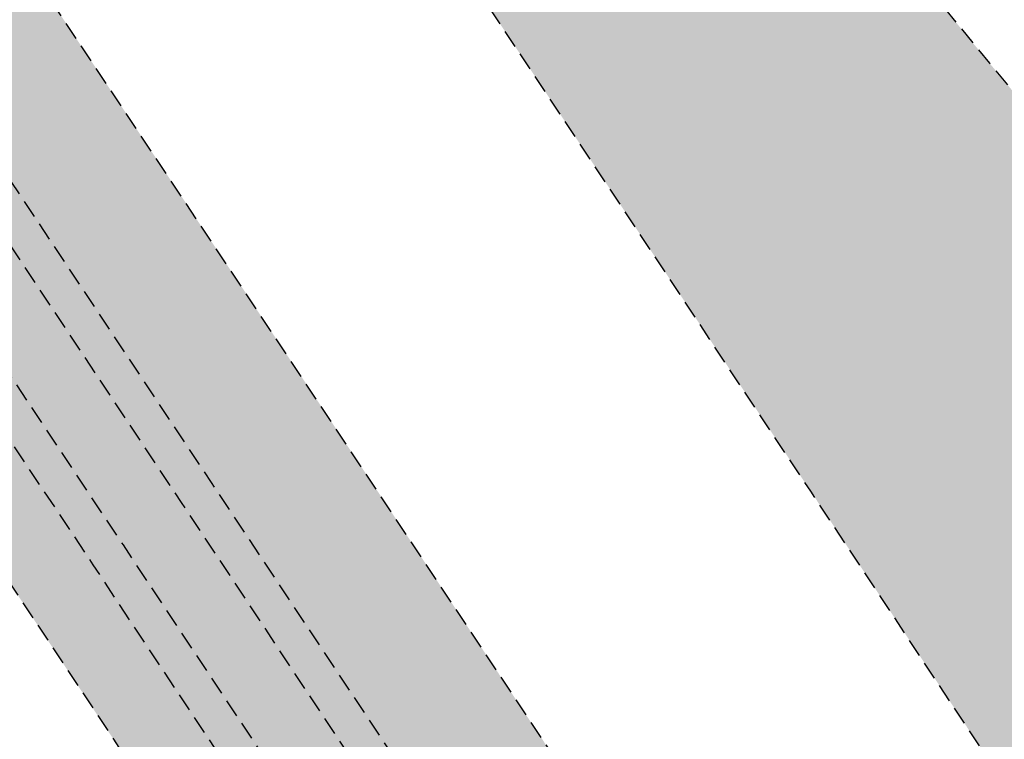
# Model space of a CAD drawing. Header units: metres. Extents: x 101723 to 104407, y 400975 to 405689.
# Tile 43 of 48: x 102649 to 102663, y 404503 to 404513. Entities that reach past the tile are written whole.
import ezdxf

# ---------------------------------------------------------------- set-up
doc = ezdxf.new("R2010")
doc.units = ezdxf.units.M
doc.linetypes.add('HIDDEN', pattern=[0.375, 0.25, -0.125])
doc.layers.add('_hulplijn voor arcering', color=1, linetype='HIDDEN', plot=False)
for name, color, linetype, lineweight in [('N-WE-GW-TALUD-V', 76, 'Continuous', 18), ('N-WE-GW-WATERGANG_TALUD-V', 126, 'Continuous', 18), ('N-WE-VH-GESLOTENVERHARDING_ASFALT-V', 253, 'Continuous', 18)]:
    doc.layers.add(name, color=color, linetype=linetype, lineweight=lineweight)
doc.layers.add('N-WE-GW-WATERGANG_WATERLIJN-V', color=7, linetype='Continuous', lineweight=18, true_color=0x006892)
doc.layers.add('N-WE-VH-GESLOTENVERHARDING_FIETSPAD_ASFALT-V', color=7, linetype='Continuous', lineweight=18, true_color=0x7db5ae)

msp = doc.modelspace()

# ---------------------------------------------------------------- hatches: boundary and pattern name
at = {"layer": 'N-WE-GW-TALUD-V'}
h = msp.add_hatch(color=256, dxfattribs=at)
h.dxf.hatch_style = 1
h.paths.add_polyline_path([(102736.4074447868, 404412.9794754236), (102733.4647614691, 404417.0218280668), (102730.5220781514, 404421.06418071), (102727.5793948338, 404425.1065333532), (102724.6367115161, 404429.1488859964), (102721.6940281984, 404433.1912386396), (102718.7513448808, 404437.2335912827), (102715.8086615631, 404441.275943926), (102712.8659782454, 404445.3182965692), (102711.8898731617, 404446.6591683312), (102709.9232949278, 404449.3606492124), (102706.9806116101, 404453.4030018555), (102704.0379282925, 404457.4453544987), (102701.0952449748, 404461.487707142), (102699.6175509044, 404463.5176097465), (102698.1525616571, 404465.5300597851), (102695.2098783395, 404469.5724124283), (102692.2671950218, 404473.6147650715), (102689.3245117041, 404477.6571177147), (102686.3818283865, 404481.6994703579), (102683.4391450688, 404485.7418230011), (102680.4964617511, 404489.7841756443), (102677.5537784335, 404493.8265282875), (102675.5129940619, 404496.6299458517, 0.02459467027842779), (102666.6340612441, 404507.6451284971, -0.02459467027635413), (102657.0023627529, 404519.5941904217), (102639.3054151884, 404543.9044185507, 0.01453403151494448), (102634.1884423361, 404550.520569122, -0.01317787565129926), (102625.9887811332, 404561.0633762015, 0.0001634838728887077), (102622.891660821, 404565.2668621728), (102622.1811061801, 404564.4586931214), (102623.0086763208, 404561.4437548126), (102624.06997193, 404559.9083002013), (102626.9012396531, 404555.7978152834), (102628.5705781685, 404553.3675143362), (102629.7258501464, 404551.6826804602), (102632.5437968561, 404547.5629049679), (102635.3550732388, 404543.4384980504), (102638.1596727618, 404539.3094689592), (102640.957588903, 404535.1758269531), (102643.7488151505, 404531.0375812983), (102646.5333450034, 404526.8947412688), (102648.5322019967, 404523.9118277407), (102649.3132805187, 404522.7446282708), (102652.0936195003, 404518.5840949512), (102654.8699161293, 404514.4206189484), (102657.6421704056, 404510.2542002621), (102660.4103823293, 404506.0848388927), (102663.1745519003, 404501.9125348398), (102665.9346791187, 404497.7372881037), (102668.6907639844, 404493.5590986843), (102671.4428064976, 404489.3779665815), (102674.190806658, 404485.1938917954), (102676.9347644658, 404481.006874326), (102679.674679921, 404476.8169141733), (102682.4105530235, 404472.6240113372), (102685.1423837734, 404468.4281658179), (102687.8701721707, 404464.2293776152), (102690.5939182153, 404460.0276467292), (102691.9484042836, 404457.9347544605), (102693.3141315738, 404455.8233441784), (102696.0338439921, 404451.6186769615), (102698.7535564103, 404447.4140097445), (102701.4732688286, 404443.2093425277), (102703.2908369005, 404440.3993877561), (102704.1933237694, 404439.0049246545), (102706.9182143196, 404434.8040269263), (102709.6493304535, 404430.6076611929), (102712.3866717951, 404426.4158271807), (102715.1302379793, 404422.2285246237), (102717.8800286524, 404418.0457532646), (102720.6360434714, 404413.8675128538), (102723.3982821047, 404409.6938031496), (102726.1667442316, 404405.5246239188), (102728.9414295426, 404401.3599749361), (102731.7223377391, 404397.199855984), (102734.5094685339, 404393.0442668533), (102737.3028216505, 404388.8932073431), (102740.1023968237, 404384.74667726), (102742.9081937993, 404380.6046764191), (102745.7202123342, 404376.4672046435), (102748.5384521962, 404372.3342617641), (102751.3629131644, 404368.20584762), (102754.1935950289, 404364.0819620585), (102754.7412015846, 404363.2857467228), (102754.7429025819, 404363.2832742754), (102756.7896810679, 404359.7872994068), (102759.3340982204, 404355.4550237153), (102761.8847357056, 404351.1272761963), (102764.4415933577, 404346.8040567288), (102767.0046710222, 404342.4853652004), (102769.5739685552, 404338.1712015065), (102772.1494858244, 404333.8615655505), (102774.731222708, 404329.556457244), (102775.3749400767, 404328.4867489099), (102777.9357106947, 404324.2128965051), (102790.7175833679, 404331.8780769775), (102766.4045718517, 404371.7725384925), (102762.8915946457, 404376.5983016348), (102759.9489113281, 404380.640654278), (102757.0062280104, 404384.6830069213), (102754.0635446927, 404388.7253595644), (102751.1208613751, 404392.7677122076), (102748.1781780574, 404396.8100648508), (102745.2354947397, 404400.852417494), (102742.2928114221, 404404.8947701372), (102739.3501281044, 404408.9371227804)])
at = {"layer": 'N-WE-GW-WATERGANG_TALUD-V'}
h = msp.add_hatch(color=256, dxfattribs=at)
h.dxf.hatch_style = 1
h.paths.add_polyline_path([(102768.1071331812, 404330.9188822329), (102765.531615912, 404335.2285181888), (102762.962318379, 404339.5426818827), (102760.3992407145, 404343.8613734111), (102757.8423830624, 404348.1845928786), (102755.2917455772, 404352.5123403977), (102752.7473284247, 404356.8446160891), (102750.7005530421, 404360.340585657), (102750.1512423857, 404361.1392787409), (102747.3205605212, 404365.2631643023), (102744.496099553, 404369.3915784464), (102741.677859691, 404373.5245213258), (102738.8658411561, 404377.6619931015), (102736.0600441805, 404381.8039939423), (102733.2604690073, 404385.9505240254), (102730.4671158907, 404390.1015835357), (102727.679985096, 404394.2571726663), (102724.8990768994, 404398.4172916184), (102722.1243915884, 404402.5819406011), (102719.3559294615, 404406.7511198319), (102716.5936908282, 404410.9248295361), (102713.8376760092, 404415.1030699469), (102711.0878853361, 404419.2858413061), (102708.3443191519, 404423.473143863), (102705.6069778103, 404427.6649778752), (102702.8758616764, 404431.8613436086), (102700.1509711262, 404436.0622413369), (102699.2484842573, 404437.4567044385), (102697.4309161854, 404440.26665921), (102694.7112037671, 404444.4713264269), (102691.9914913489, 404448.6759936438), (102689.2717789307, 404452.8806608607), (102687.9060516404, 404454.9920711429), (102686.5515655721, 404457.0849634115), (102683.8278195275, 404461.2866942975), (102681.1000311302, 404465.4854825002), (102678.3682003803, 404469.6813280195), (102675.6323272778, 404473.8742308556), (102672.8924118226, 404478.0641910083), (102670.1484540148, 404482.2512084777), (102667.4004538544, 404486.4352832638), (102664.6484113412, 404490.6164153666), (102661.8923264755, 404494.794604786), (102659.1321992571, 404498.9698515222), (102656.3680296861, 404503.142155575), (102653.5998177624, 404507.3115169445), (102650.8275634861, 404511.4779356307), (102648.0512668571, 404515.6414116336), (102645.2709278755, 404519.8019449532), (102644.4898493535, 404520.969144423), (102642.4923157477, 404523.9502408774), (102639.7096269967, 404528.0905558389), (102636.9202434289, 404532.2262775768), (102634.1241715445, 404536.3573968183), (102633.1424972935, 404537.8027204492, 0.8401913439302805), (102629.1269259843, 404534.9103104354), (102630.1290253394, 404533.4348453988), (102632.9232714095, 404529.3062236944), (102635.7108307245, 404525.1730006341), (102638.4916967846, 404521.03518549), (102640.4879202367, 404518.0558879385), (102641.2689987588, 404516.8886884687), (102644.0493377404, 404512.7281551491), (102646.8256343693, 404508.5646791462), (102649.5978886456, 404504.39826046), (102652.3661005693, 404500.2288990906), (102655.1302701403, 404496.0565950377), (102657.8903973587, 404491.8813483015), (102660.6464822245, 404487.7031588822), (102663.3985247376, 404483.5220267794), (102666.146524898, 404479.3379519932), (102668.8904827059, 404475.1509345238), (102671.630398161, 404470.9609743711), (102674.3662712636, 404466.768071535), (102677.0981020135, 404462.5722260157), (102679.8258904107, 404458.373437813), (102682.5496364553, 404454.171706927), (102683.9041225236, 404452.0788146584), (102685.2698498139, 404449.9674043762), (102687.9895622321, 404445.7627371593), (102690.7092746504, 404441.5580699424), (102693.4289870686, 404437.3534027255), (102695.2465551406, 404434.543447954), (102696.1490420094, 404433.1489848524), (102698.8739325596, 404428.9480871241), (102701.6050486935, 404424.7517213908), (102704.3423900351, 404420.5598873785), (102707.0859562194, 404416.3725848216), (102709.8357468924, 404412.1898134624), (102712.5917617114, 404408.0115730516), (102715.3540003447, 404403.8378633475), (102718.1224624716, 404399.6686841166), (102720.8971477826, 404395.5040351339), (102723.6780559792, 404391.3439161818), (102726.4651867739, 404387.1883270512), (102729.2585398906, 404383.0372675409), (102732.0581150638, 404378.8907374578), (102734.8639120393, 404374.748736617), (102737.6759305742, 404370.6112648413), (102740.4941704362, 404366.4783219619), (102743.3186314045, 404362.3499078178), (102746.1493132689, 404358.2260222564), (102746.6969198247, 404357.4298069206), (102746.6986208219, 404357.4273344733), (102748.7453993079, 404353.9313596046), (102751.2898164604, 404349.5990839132), (102753.8404539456, 404345.2713363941), (102756.3973115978, 404340.9481169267), (102758.9603892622, 404336.6294253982), (102761.5296867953, 404332.3152617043), (102764.1052040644, 404328.0056257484), (102766.686940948, 404323.7005174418), (102769.2748973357, 404319.3999367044), (102770.5876022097, 404317.2241947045), (102772.0165383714, 404315.2112327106), (102772.3474646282, 404314.7460998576, 0.8592726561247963), (102776.4142292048, 404317.5682269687), (102776.0184674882, 404318.1244891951), (102774.5895313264, 404320.137451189), (102773.2768264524, 404322.3131931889), (102770.6888700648, 404326.6137739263)])
h.paths.add_polyline_path([(102769.2175728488, 404325.4881906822), (102771.8051842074, 404321.1881833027), (102773.1081211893, 404319.0286310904), (102774.5261250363, 404317.0310695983), (102774.7871245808, 404316.6642221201, -0.966872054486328), (102773.1574771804, 404315.5049063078), (102772.9025279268, 404315.8632498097), (102771.4626594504, 404317.8916123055), (102770.1401866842, 404320.0835440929), (102767.5518852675, 404324.3846981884), (102764.969755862, 404328.6904610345), (102762.3938471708, 404333.0007519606), (102759.8241593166, 404337.3155710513), (102757.2606924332, 404341.6349183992), (102754.7034466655, 404345.9587941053), (102752.1524221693, 404350.2871982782), (102749.607637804, 404354.620099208), (102747.5698881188, 404358.1006525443), (102747.0306357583, 404358.8847213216), (102744.1997363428, 404363.0089238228), (102741.3748412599, 404367.1379724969), (102738.5561682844, 404371.2715505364), (102735.7437176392, 404375.4096580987), (102732.9374895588, 404379.5522953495), (102730.1374842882, 404383.6994624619), (102727.3437020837, 404387.8511596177), (102724.5561432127, 404392.0073870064), (102721.7748079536, 404396.1681448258), (102718.9996965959, 404400.3334332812), (102716.2308094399, 404404.5032525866), (102713.4681467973, 404408.6776029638), (102710.7117089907, 404412.8564846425), (102707.9614963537, 404417.0398978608), (102705.2175092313, 404421.2278428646), (102702.4797479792, 404425.4203199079), (102699.7482129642, 404429.6173292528), (102697.0229743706, 404433.8187635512), (102696.12027944, 404435.2135481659), (102694.3027113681, 404438.0235029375), (102691.5829989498, 404442.2281701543), (102688.8632865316, 404446.4328373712), (102686.1435741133, 404450.6375045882), (102684.7779142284, 404452.7488106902), (102683.4236311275, 404454.841389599), (102680.7001564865, 404459.0427022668), (102677.9726399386, 404463.2410724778), (102675.2410814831, 404467.4365002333), (102672.5054811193, 404471.6289855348), (102669.7658388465, 404475.8185283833), (102667.0221546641, 404480.0051287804), (102664.2744285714, 404484.1887867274), (102661.5226605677, 404488.3695022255), (102658.7668506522, 404492.5472752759), (102656.0069988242, 404496.7221058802), (102653.2431050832, 404500.8939940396), (102650.4751694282, 404505.0629397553), (102647.7031918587, 404509.2289430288), (102644.9271723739, 404513.3920038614), (102642.1470110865, 404517.5522714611), (102641.3660963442, 404518.7192263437), (102639.3696441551, 404521.69881471), (102636.5886111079, 404525.8368097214), (102633.8009172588, 404529.9701656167), (102631.0065372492, 404534.0989205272), (102630.0318973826, 404535.5339330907, -0.9867374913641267), (102631.6646871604, 404536.6884653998), (102632.6413331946, 404535.2505127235), (102635.4369944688, 404531.1199051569), (102638.2259670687, 404526.9846948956), (102641.0082126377, 404522.8449386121), (102643.0054841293, 404519.8641589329), (102643.7867403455, 404518.6966937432), (102646.5673564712, 404514.5357452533), (102649.343929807, 404510.3718538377), (102652.1164603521, 404506.2050194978), (102654.8849481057, 404502.0352422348), (102657.6493930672, 404497.8625220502), (102660.4097952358, 404493.6868589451), (102663.166154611, 404489.5082529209), (102665.9184711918, 404485.326703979), (102668.6667449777, 404481.1422121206), (102671.4109759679, 404476.954777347), (102674.1511641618, 404472.7643996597), (102676.8873095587, 404468.5710790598), (102679.6194121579, 404464.3748155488), (102682.3474719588, 404460.1756091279), (102685.0714209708, 404455.973564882), (102686.4259744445, 404453.8805684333), (102687.7917017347, 404451.7691581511), (102690.511414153, 404447.5644909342), (102693.2311265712, 404443.3598237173), (102695.9508389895, 404439.1551565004), (102697.7683378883, 404436.3453086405), (102698.6706858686, 404434.9510601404), (102701.3952283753, 404430.7506989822), (102704.1259256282, 404426.5549768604), (102706.8628470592, 404422.3637858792), (102709.6059923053, 404418.1771257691), (102712.3553610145, 404413.9949962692), (102715.1109528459, 404409.8173971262), (102717.8727674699, 404405.6443280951), (102720.6408045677, 404401.475788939), (102723.4150638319, 404397.3117794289), (102726.1955449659, 404393.152299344), (102728.9822476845, 404388.9973484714), (102731.7751717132, 404384.8469266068), (102734.574316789, 404380.7010335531), (102737.3796826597, 404376.559669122), (102740.1912690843, 404372.4228331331), (102743.0090758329, 404368.2905254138), (102745.8331026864, 404364.1627457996), (102748.6633072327, 404360.0395552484), (102749.2108716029, 404359.2434012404), (102749.2229140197, 404359.2258972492), (102751.2787370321, 404355.714473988), (102753.8227869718, 404351.3828235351), (102756.373037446, 404347.0557326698), (102758.9295069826, 404342.7331694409), (102761.4921954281, 404338.4151337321), (102764.06110264, 404334.1016254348), (102766.636228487, 404329.7926444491)], flags=16)
h.paths.add_polyline_path([(102768.7889643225, 404325.2307127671), (102771.3769207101, 404320.9301320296), (102772.6896255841, 404318.7543900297), (102774.1185617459, 404316.7414280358), (102774.3797152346, 404316.3743641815, -0.933709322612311), (102773.5648865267, 404315.7947642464), (102773.3100912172, 404316.1528913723), (102771.8811550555, 404318.1658533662), (102770.5684501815, 404320.3415953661), (102767.9804937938, 404324.6421761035), (102765.3987569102, 404328.94728441), (102762.8232396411, 404333.256920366), (102760.253942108, 404337.5710840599), (102757.6908644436, 404341.8897755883), (102755.1340067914, 404346.2129950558), (102752.5833693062, 404350.5407425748), (102750.0389521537, 404354.8730182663), (102747.9921767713, 404358.368987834), (102747.4428661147, 404359.167680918), (102744.6121842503, 404363.2915664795), (102741.7877232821, 404367.4199806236), (102738.96948342, 404371.552923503), (102736.1574648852, 404375.6903952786), (102733.3516679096, 404379.8323961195), (102730.5520927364, 404383.9789262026), (102727.7587396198, 404388.1299857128), (102724.971608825, 404392.2855748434), (102722.1907006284, 404396.4456937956), (102719.4160153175, 404400.6103427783), (102716.6475531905, 404404.7795220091), (102713.8853145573, 404408.9532317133), (102711.1292997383, 404413.1314721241), (102708.3795090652, 404417.3142434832), (102705.635942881, 404421.5015460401), (102702.8986015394, 404425.6933800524), (102700.1674854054, 404429.8897457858), (102697.4425948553, 404434.090643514), (102696.5401079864, 404435.4851066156), (102694.7225399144, 404438.2950613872), (102692.0028274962, 404442.499728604), (102689.283115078, 404446.704395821), (102686.5634026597, 404450.9090630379), (102685.1976753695, 404453.02047332), (102683.8431893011, 404455.1133655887), (102681.1194432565, 404459.3150964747), (102678.3916548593, 404463.5138846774), (102675.6598241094, 404467.7097301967), (102672.9239510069, 404471.9026330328), (102670.1840355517, 404476.0925931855), (102667.4400777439, 404480.2796106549), (102664.6920775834, 404484.463685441), (102661.9400350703, 404488.6448175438), (102659.1839502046, 404492.8230069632), (102656.4238229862, 404496.9982536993), (102653.6596534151, 404501.1705577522), (102650.8914414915, 404505.3399191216), (102648.1191872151, 404509.5063378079), (102645.3428905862, 404513.6698138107), (102642.5625516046, 404517.8303471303), (102641.7814730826, 404518.9975466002), (102639.7848261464, 404521.9774256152), (102637.0033709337, 404526.1160487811), (102634.2152219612, 404530.2500794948), (102631.4203857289, 404534.3795084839), (102630.4446122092, 404535.8161901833, -0.9812946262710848), (102631.2563677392, 404536.3997367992), (102632.2274859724, 404534.9699229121), (102635.0226910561, 404530.83998937), (102637.8112085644, 404526.705453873), (102640.5930319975, 404522.5663256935), (102642.5899436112, 404519.5860832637), (102643.3710221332, 404518.4188837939), (102646.1513611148, 404514.2583504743), (102648.9276577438, 404510.0948744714), (102651.6999120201, 404505.9284557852), (102654.4681239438, 404501.7590944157), (102657.2322935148, 404497.5867903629), (102659.9924207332, 404493.4115436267), (102662.748505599, 404489.2333542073), (102665.5005481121, 404485.0522221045), (102668.2485482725, 404480.8681473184), (102670.9925060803, 404476.6811298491), (102673.7324215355, 404472.4911696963), (102676.468294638, 404468.2982668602), (102679.2001253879, 404464.1024213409), (102681.9279137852, 404459.9036331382), (102684.6516598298, 404455.7019022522), (102686.0061458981, 404453.6090099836), (102687.3718731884, 404451.4975997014), (102690.0915856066, 404447.2929324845), (102692.8112980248, 404443.0882652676), (102695.5310104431, 404438.8835980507), (102697.348578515, 404436.0736432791), (102698.2510653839, 404434.6791801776), (102700.9759559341, 404430.4782824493), (102703.707072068, 404426.2819167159), (102706.4444134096, 404422.0900827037), (102709.1879795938, 404417.9027801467), (102711.9377702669, 404413.7200087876), (102714.6937850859, 404409.5417683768), (102717.4560237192, 404405.3680586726), (102720.2244858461, 404401.1988794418), (102722.9991711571, 404397.0342304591), (102725.7800793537, 404392.874111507), (102728.5672101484, 404388.7185223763), (102731.360563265, 404384.5674628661), (102734.1601384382, 404380.420932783), (102736.9659354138, 404376.2789319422), (102739.7779539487, 404372.1414601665), (102742.5961938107, 404368.0085172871), (102745.4206547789, 404363.880103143), (102748.2513366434, 404359.7562175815), (102748.7989431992, 404358.9600022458), (102748.8006441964, 404358.9575297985), (102750.8474226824, 404355.4615549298), (102753.3918398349, 404351.1292792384), (102755.9424773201, 404346.8015317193), (102758.4993349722, 404342.4783122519), (102761.0624126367, 404338.1596207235), (102763.6317101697, 404333.8454570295), (102766.2072274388, 404329.5358210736)], flags=0)
at = {"layer": 'N-WE-GW-WATERGANG_WATERLIJN-V'}
h = msp.add_hatch(color=256, dxfattribs=at)
h.dxf.hatch_style = 1
edge = h.paths.add_edge_path()
edge.add_line((102774.7871245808, 404316.6642221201), (102774.5261250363, 404317.0310695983))
edge.add_line((102774.5261250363, 404317.0310695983), (102773.1081211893, 404319.0286310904))
edge.add_line((102773.1081211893, 404319.0286310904), (102771.8051842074, 404321.1881833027))
edge.add_line((102771.8051842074, 404321.1881833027), (102769.2175728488, 404325.4881906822))
edge.add_line((102769.2175728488, 404325.4881906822), (102766.636228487, 404329.7926444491))
edge.add_line((102766.636228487, 404329.7926444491), (102764.06110264, 404334.1016254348))
edge.add_line((102764.06110264, 404334.1016254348), (102761.4921954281, 404338.4151337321))
edge.add_line((102761.4921954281, 404338.4151337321), (102758.9295069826, 404342.7331694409))
edge.add_line((102758.9295069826, 404342.7331694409), (102756.373037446, 404347.0557326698))
edge.add_line((102756.373037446, 404347.0557326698), (102753.8227869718, 404351.3828235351))
edge.add_line((102753.8227869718, 404351.3828235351), (102751.2787370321, 404355.714473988))
edge.add_line((102751.2787370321, 404355.714473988), (102749.2229140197, 404359.2258972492))
edge.add_line((102749.2229140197, 404359.2258972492), (102749.2108716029, 404359.2434012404))
edge.add_line((102749.2108716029, 404359.2434012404), (102748.6633072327, 404360.0395552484))
edge.add_line((102748.6633072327, 404360.0395552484), (102745.8331026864, 404364.1627457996))
edge.add_line((102745.8331026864, 404364.1627457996), (102743.0090758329, 404368.2905254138))
edge.add_line((102743.0090758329, 404368.2905254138), (102740.1912690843, 404372.4228331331))
edge.add_line((102740.1912690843, 404372.4228331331), (102737.3796826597, 404376.559669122))
edge.add_line((102737.3796826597, 404376.559669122), (102734.574316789, 404380.7010335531))
edge.add_line((102734.574316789, 404380.7010335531), (102731.7751717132, 404384.8469266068))
edge.add_line((102731.7751717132, 404384.8469266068), (102728.9822476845, 404388.9973484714))
edge.add_line((102728.9822476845, 404388.9973484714), (102726.1955449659, 404393.152299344))
edge.add_line((102726.1955449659, 404393.152299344), (102723.4150638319, 404397.3117794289))
edge.add_line((102723.4150638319, 404397.3117794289), (102720.6408045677, 404401.475788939))
edge.add_line((102720.6408045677, 404401.475788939), (102717.8727674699, 404405.6443280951))
edge.add_line((102717.8727674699, 404405.6443280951), (102715.1109528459, 404409.8173971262))
edge.add_line((102715.1109528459, 404409.8173971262), (102712.3553610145, 404413.9949962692))
edge.add_line((102712.3553610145, 404413.9949962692), (102709.6059923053, 404418.1771257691))
edge.add_line((102709.6059923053, 404418.1771257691), (102706.8628470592, 404422.3637858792))
edge.add_line((102706.8628470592, 404422.3637858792), (102704.1259256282, 404426.5549768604))
edge.add_line((102704.1259256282, 404426.5549768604), (102701.3952283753, 404430.7506989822))
edge.add_line((102701.3952283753, 404430.7506989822), (102698.6706858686, 404434.9510601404))
edge.add_line((102698.6706858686, 404434.9510601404), (102697.7683378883, 404436.3453086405))
edge.add_line((102697.7683378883, 404436.3453086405), (102695.9508389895, 404439.1551565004))
edge.add_line((102695.9508389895, 404439.1551565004), (102693.2311265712, 404443.3598237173))
edge.add_line((102693.2311265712, 404443.3598237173), (102690.511414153, 404447.5644909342))
edge.add_line((102690.511414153, 404447.5644909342), (102687.7917017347, 404451.7691581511))
edge.add_line((102687.7917017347, 404451.7691581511), (102686.4259744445, 404453.8805684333))
edge.add_line((102686.4259744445, 404453.8805684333), (102685.0714209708, 404455.973564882))
edge.add_line((102685.0714209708, 404455.973564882), (102682.3474719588, 404460.1756091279))
edge.add_line((102682.3474719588, 404460.1756091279), (102679.6194121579, 404464.3748155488))
edge.add_line((102679.6194121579, 404464.3748155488), (102676.8873095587, 404468.5710790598))
edge.add_line((102676.8873095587, 404468.5710790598), (102674.1511641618, 404472.7643996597))
edge.add_line((102674.1511641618, 404472.7643996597), (102671.4109759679, 404476.954777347))
edge.add_line((102671.4109759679, 404476.954777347), (102668.6667449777, 404481.1422121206))
edge.add_line((102668.6667449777, 404481.1422121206), (102665.9184711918, 404485.326703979))
edge.add_line((102665.9184711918, 404485.326703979), (102663.166154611, 404489.5082529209))
edge.add_line((102663.166154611, 404489.5082529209), (102660.4097952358, 404493.6868589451))
edge.add_line((102660.4097952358, 404493.6868589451), (102657.6493930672, 404497.8625220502))
edge.add_line((102657.6493930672, 404497.8625220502), (102654.8849481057, 404502.0352422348))
edge.add_line((102654.8849481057, 404502.0352422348), (102652.1164603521, 404506.2050194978))
edge.add_line((102652.1164603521, 404506.2050194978), (102649.343929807, 404510.3718538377))
edge.add_line((102649.343929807, 404510.3718538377), (102646.5673564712, 404514.5357452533))
edge.add_line((102646.5673564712, 404514.5357452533), (102643.7867403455, 404518.6966937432))
edge.add_line((102643.7867403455, 404518.6966937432), (102643.0054841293, 404519.8641589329))
edge.add_line((102643.0054841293, 404519.8641589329), (102641.0082126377, 404522.8449386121))
edge.add_line((102641.0082126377, 404522.8449386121), (102638.2259670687, 404526.9846948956))
edge.add_line((102638.2259670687, 404526.9846948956), (102635.4369944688, 404531.1199051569))
edge.add_line((102635.4369944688, 404531.1199051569), (102632.6413331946, 404535.2505127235))
edge.add_line((102632.6413331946, 404535.2505127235), (102631.6646871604, 404536.6884653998))
edge.add_arc((102630.8559997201, 404536.1002990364), 0.9999575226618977, 36.02876555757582, 213.8686932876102)
edge.add_line((102630.0257180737, 404535.5430312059), (102631.0065372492, 404534.0989205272))
edge.add_line((102631.0065372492, 404534.0989205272), (102633.8009172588, 404529.9701656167))
edge.add_line((102633.8009172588, 404529.9701656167), (102636.5886111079, 404525.8368097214))
edge.add_line((102636.5886111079, 404525.8368097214), (102639.3696441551, 404521.69881471))
edge.add_line((102639.3696441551, 404521.69881471), (102641.3660963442, 404518.7192263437))
edge.add_line((102641.3660963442, 404518.7192263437), (102642.1470110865, 404517.5522714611))
edge.add_line((102642.1470110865, 404517.5522714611), (102644.9271723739, 404513.3920038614))
edge.add_line((102644.9271723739, 404513.3920038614), (102647.7031918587, 404509.2289430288))
edge.add_line((102647.7031918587, 404509.2289430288), (102650.4751694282, 404505.0629397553))
edge.add_line((102650.4751694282, 404505.0629397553), (102653.2431050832, 404500.8939940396))
edge.add_line((102653.2431050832, 404500.8939940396), (102656.0069988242, 404496.7221058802))
edge.add_line((102656.0069988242, 404496.7221058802), (102658.7668506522, 404492.5472752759))
edge.add_line((102658.7668506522, 404492.5472752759), (102661.5226605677, 404488.3695022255))
edge.add_line((102661.5226605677, 404488.3695022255), (102664.2744285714, 404484.1887867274))
edge.add_line((102664.2744285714, 404484.1887867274), (102667.0221546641, 404480.0051287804))
edge.add_line((102667.0221546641, 404480.0051287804), (102669.7658388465, 404475.8185283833))
edge.add_line((102669.7658388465, 404475.8185283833), (102672.5054811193, 404471.6289855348))
edge.add_line((102672.5054811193, 404471.6289855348), (102675.2410814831, 404467.4365002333))
edge.add_line((102675.2410814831, 404467.4365002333), (102677.9726399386, 404463.2410724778))
edge.add_line((102677.9726399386, 404463.2410724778), (102680.7001564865, 404459.0427022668))
edge.add_line((102680.7001564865, 404459.0427022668), (102683.4236311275, 404454.841389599))
edge.add_line((102683.4236311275, 404454.841389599), (102684.7779142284, 404452.7488106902))
edge.add_line((102684.7779142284, 404452.7488106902), (102686.1435741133, 404450.6375045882))
edge.add_line((102686.1435741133, 404450.6375045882), (102688.8632865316, 404446.4328373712))
edge.add_line((102688.8632865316, 404446.4328373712), (102691.5829989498, 404442.2281701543))
edge.add_line((102691.5829989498, 404442.2281701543), (102694.3027113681, 404438.0235029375))
edge.add_line((102694.3027113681, 404438.0235029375), (102696.12027944, 404435.2135481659))
edge.add_line((102696.12027944, 404435.2135481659), (102697.0229743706, 404433.8187635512))
edge.add_line((102697.0229743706, 404433.8187635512), (102699.7482129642, 404429.6173292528))
edge.add_line((102699.7482129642, 404429.6173292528), (102702.4797479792, 404425.4203199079))
edge.add_line((102702.4797479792, 404425.4203199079), (102705.2175092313, 404421.2278428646))
edge.add_line((102705.2175092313, 404421.2278428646), (102707.9614963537, 404417.0398978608))
edge.add_line((102707.9614963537, 404417.0398978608), (102710.7117089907, 404412.8564846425))
edge.add_line((102710.7117089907, 404412.8564846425), (102713.4681467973, 404408.6776029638))
edge.add_line((102713.4681467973, 404408.6776029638), (102716.2308094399, 404404.5032525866))
edge.add_line((102716.2308094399, 404404.5032525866), (102718.9996965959, 404400.3334332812))
edge.add_line((102718.9996965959, 404400.3334332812), (102721.7748079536, 404396.1681448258))
edge.add_line((102721.7748079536, 404396.1681448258), (102724.5561432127, 404392.0073870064))
edge.add_line((102724.5561432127, 404392.0073870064), (102727.3437020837, 404387.8511596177))
edge.add_line((102727.3437020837, 404387.8511596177), (102730.1374842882, 404383.6994624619))
edge.add_line((102730.1374842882, 404383.6994624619), (102732.9374895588, 404379.5522953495))
edge.add_line((102732.9374895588, 404379.5522953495), (102735.7437176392, 404375.4096580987))
edge.add_line((102735.7437176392, 404375.4096580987), (102738.5561682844, 404371.2715505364))
edge.add_line((102738.5561682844, 404371.2715505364), (102741.3748412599, 404367.1379724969))
edge.add_line((102741.3748412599, 404367.1379724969), (102744.1997363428, 404363.0089238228))
edge.add_line((102744.1997363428, 404363.0089238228), (102747.0306357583, 404358.8847213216))
edge.add_line((102747.0306357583, 404358.8847213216), (102747.5698881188, 404358.1006525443))
edge.add_line((102747.5698881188, 404358.1006525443), (102749.607637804, 404354.620099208))
edge.add_line((102749.607637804, 404354.620099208), (102752.1524221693, 404350.2871982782))
edge.add_line((102752.1524221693, 404350.2871982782), (102754.7034466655, 404345.9587941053))
edge.add_line((102754.7034466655, 404345.9587941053), (102757.2606924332, 404341.6349183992))
edge.add_line((102757.2606924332, 404341.6349183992), (102759.8241593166, 404337.3155710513))
edge.add_line((102759.8241593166, 404337.3155710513), (102762.3938471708, 404333.0007519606))
edge.add_line((102762.3938471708, 404333.0007519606), (102764.969755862, 404328.6904610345))
edge.add_line((102764.969755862, 404328.6904610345), (102767.5518852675, 404324.3846981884))
edge.add_line((102767.5518852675, 404324.3846981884), (102770.1401866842, 404320.0835440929))
edge.add_line((102770.1401866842, 404320.0835440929), (102771.4626594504, 404317.8916123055))
edge.add_line((102771.4626594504, 404317.8916123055), (102772.9025279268, 404315.8632498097))
edge.add_line((102772.9025279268, 404315.8632498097), (102773.1574771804, 404315.5049063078))
edge.add_arc((102773.9527690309, 404316.1120200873), 1.000537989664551, 217.3575670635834, 393.4978101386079)
at = {"layer": 'N-WE-VH-GESLOTENVERHARDING_ASFALT-V'}
h = msp.add_hatch(dxfattribs=at)
h.set_pattern_fill('AVH-ASFALT-SO', color=256, scale=0.5, pattern_type=2)
h.set_pattern_definition([(59.99999999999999, (0, 0), (-0.4330127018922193, 0.2500000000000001), []), (120, (0, 0), (-0.4330127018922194, -0.2499999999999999), [])])
edge = h.paths.add_edge_path()
edge.add_line((102632.958, 404572.654), (102631.32, 404574.929))
edge.add_line((102631.32, 404574.929), (102630.218, 404576.446))
edge.add_line((102630.218, 404576.446), (102627.016, 404580.877))
edge.add_line((102627.016, 404580.877), (102625.058, 404583.614))
edge.add_line((102625.058, 404583.614), (102622.034, 404587.816))
edge.add_line((102622.034, 404587.816), (102621.096, 404589.096))
edge.add_line((102621.096, 404589.096), (102619.0269482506, 404587.5637152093))
edge.add_line((102619.0269482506, 404587.5637152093), (102625.8112593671, 404578.4024772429))
edge.add_arc((96196.45778885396, 399827.0401255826), 7994.499999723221, 36.36398236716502, 36.46480532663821, ccw=False)
edge.add_arc((102830.0634889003, 404711.3223005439), 243.2750001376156, 216.3639823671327, 221.4434750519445)
edge.add_arc((102464.5883845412, 404392.7542863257), 241.5624025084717, 36.07678758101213, 40.70828941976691, ccw=False)
edge.add_line((102659.8260077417, 404535.0028884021), (102675.0076586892, 404514.1478289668))
edge.add_line((102675.0076586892, 404514.1478289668), (102679.4118855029, 404508.0977351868))
edge.add_line((102679.4118855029, 404508.0977351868), (102679.676, 404508.29))
edge.add_line((102679.676, 404508.29), (102675.2867149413, 404514.3509709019))
edge.add_line((102675.2867149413, 404514.3509709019), (102664.44, 404529.247))
edge.add_line((102664.44, 404529.247), (102654.375, 404543.102))
edge.add_line((102654.375, 404543.102), (102653.7, 404544.021))
edge.add_line((102653.7, 404544.021), (102642.886, 404558.999))
edge.add_line((102642.886, 404558.999), (102632.958, 404572.654))
at = {"layer": 'N-WE-VH-GESLOTENVERHARDING_FIETSPAD_ASFALT-V'}
h = msp.add_hatch(color=256, dxfattribs=at)
h.dxf.hatch_style = 1
edge = h.paths.add_edge_path()
edge.add_line((102608.4706698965, 404588.9608233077), (102611.3621689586, 404591.105405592))
edge.add_line((102611.3621689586, 404591.105405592), (102607.0663499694, 404596.8973757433))
edge.add_arc((102609.0743354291, 404598.3866689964), 2.499999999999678, 126.56265885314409, 216.5637837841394, ccw=False)
edge.add_line((102607.5850816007, 404600.3946836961), (102608.8300112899, 404601.3179918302))
edge.add_line((102608.8300112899, 404601.3179918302), (102607.3407180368, 404603.3259772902))
edge.add_line((102607.3407180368, 404603.3259772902), (102606.095709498, 404602.4026106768))
edge.add_arc((102604.6064556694, 404604.4106253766), 2.500000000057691, 216.5637837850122, 306.56265885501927, ccw=False)
edge.add_line((102602.5984702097, 404602.9213321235), (102599.5341910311, 404607.052840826))
edge.add_arc((102798.1841925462, 404754.3886223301), 247.3249999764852, 211.3316008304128, 216.5637837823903, ccw=False)
edge.add_arc((102388.181553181, 404504.793278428), 232.6750000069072, 31.33160083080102, 36.56378378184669)
edge.add_line((102575.0647599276, 404643.4018014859), (102572.0384989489, 404647.4820509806))
edge.add_arc((100811.0754079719, 403341.4016521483), 2192.450003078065, 36.56378378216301, 36.99479835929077)
edge.add_line((102562.1636144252, 404660.6920330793), (102559.2883299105, 404658.5257600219))
edge.add_arc((100811.0754090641, 403341.4016529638), 2188.850001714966, 36.56378378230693, 36.994798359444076, ccw=False)
edge.add_line((102569.1469998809, 404645.3374687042), (102572.1732608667, 404641.2572192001))
edge.add_arc((102388.1815532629, 404504.7932784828), 229.0749999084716, 31.331600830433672, 36.56378378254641, ccw=False)
edge.add_arc((102798.1841926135, 404754.3886223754), 250.9250000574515, 211.33160083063, 216.5637837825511)
edge.add_line((102596.6426919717, 404604.9082585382), (102608.4706698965, 404588.9608233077))
edge = h.paths.add_edge_path()
edge.add_line((102622.4554055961, 404576.1290727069), (102619.5615894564, 404573.9876168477))
edge.add_arc((96196.45778791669, 399827.040127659), 7986.849999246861, 36.36398235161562, 36.46598059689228, ccw=False)
edge.add_arc((102830.0635385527, 404711.322338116), 250.9250623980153, 216.3639825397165, 218.6915414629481)
edge.add_arc((102519.9423074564, 404462.9435401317), 146.4000000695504, 36.053234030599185, 38.69154185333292, ccw=False)
edge.add_line((102638.3023929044, 404549.1053077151), (102658.8214214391, 404520.9183979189))
edge.add_arc((102783.2046122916, 404611.4647636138), 153.8500000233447, 216.0532340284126, 221.6887811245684)
edge.add_line((102668.3142901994, 404509.1415678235), (102671.0026565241, 404511.5358707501))
edge.add_arc((102783.2046122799, 404611.464763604), 150.2500000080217, 216.0532340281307, 221.6887811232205, ccw=False)
edge.add_line((102661.7319153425, 404523.0371299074), (102641.2128868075, 404551.2240397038))
edge.add_arc((102519.9423074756, 404462.9435401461), 150.0000000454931, 36.05323403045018, 38.69154185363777)
edge.add_arc((102830.0635543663, 404711.3223504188), 247.3250824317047, 216.6099963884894, 218.6915413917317, ccw=False)
edge.add_arc((102633.5389421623, 404565.3175635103), 2.500000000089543, 126.56265885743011, 216.6187638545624, ccw=False)
edge.add_line((102632.0496883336, 404567.3255782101), (102633.2997102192, 404568.2526629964))
edge.add_arc((96196.45912566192, 399827.0411107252), 7994.49833913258, 36.37440697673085, 36.392324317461)
edge.add_line((102631.8167400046, 404570.2653379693), (102630.577422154, 404569.3461918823))
edge.add_arc((102629.0881683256, 404571.3542065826), 2.500000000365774, 216.4102120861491, 306.56265884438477, ccw=False)
edge.add_arc((96196.45778585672, 399827.0401235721), 7990.450003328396, 36.41021207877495, 36.4659967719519)

# ---------------------------------------------------------------- linework, layer by layer
at = {"layer": '_hulplijn voor arcering'}
msp.add_lwpolyline([(102622.4554055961, 404576.1290727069), (102619.5615894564, 404573.9876168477, -0.0004450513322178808), (102628.0019478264, 404562.5456581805, 0.01015624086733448), (102634.2108306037, 404554.462197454, -0.01151229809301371), (102638.3023929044, 404549.1053077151), (102658.8214214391, 404520.9183979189, 0.02459467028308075), (102668.3142901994, 404509.1415678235), (102671.0026565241, 404511.5358707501, -0.02459467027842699), (102661.7319153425, 404523.0371299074), (102641.2128868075, 404551.2240397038, 0.01151229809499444), (102637.0207123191, 404556.7126562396, -0.009082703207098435), (102631.5323867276, 404563.826344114, -0.4145003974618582), (102632.0496883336, 404567.3255782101), (102633.2997102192, 404568.2526629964, 7.81791473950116e-05), (102631.8167400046, 404570.2653379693), (102630.577422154, 404569.3461918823, -0.4149930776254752), (102627.0761982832, 404569.8703007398, 0.0002434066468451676)], format="xyb", close=True, dxfattribs=at)
at = {"layer": '_hulplijn voor arcering', "flags": 128}
for points in [[(102622.891660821, 404565.2668621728, -0.0001634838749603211), (102625.9887811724, 404561.0633761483, 0.01317787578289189), (102634.1884424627, 404550.5205689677, -0.01453403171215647), (102639.3054153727, 404543.9044182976), (102657.0023627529, 404519.5941904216, 0.02459467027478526), (102666.6340612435, 404507.6451284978, -0.02459467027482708), (102675.5129940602, 404496.6299458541), (102675.5129940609, 404496.6299458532), (102677.5537784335, 404493.8265282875), (102680.4964617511, 404489.7841756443), (102683.4391450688, 404485.7418230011), (102686.3818283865, 404481.6994703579), (102689.3245117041, 404477.6571177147), (102692.2671950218, 404473.6147650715), (102695.2098783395, 404469.5724124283), (102698.1525616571, 404465.5300597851), (102699.6175509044, 404463.5176097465), (102701.0952449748, 404461.487707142), (102704.0379282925, 404457.4453544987), (102706.9806116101, 404453.4030018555), (102709.9232949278, 404449.3606492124), (102711.8898731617, 404446.6591683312), (102712.8659782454, 404445.3182965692), (102715.8086615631, 404441.275943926), (102718.7513448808, 404437.2335912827), (102721.6940281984, 404433.1912386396), (102724.6367115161, 404429.1488859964), (102727.5793948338, 404425.1065333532), (102730.5220781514, 404421.06418071), (102733.4647614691, 404417.0218280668), (102736.4074447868, 404412.9794754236), (102739.3501281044, 404408.9371227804), (102742.2928114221, 404404.8947701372), (102745.2354947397, 404400.852417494), (102748.1781780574, 404396.8100648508), (102751.1208613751, 404392.7677122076), (102754.0635446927, 404388.7253595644), (102757.0062280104, 404384.6830069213), (102759.9489113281, 404380.640654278), (102762.8915946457, 404376.5983016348), (102766.4045718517, 404371.7725384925), (102790.7175833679, 404331.8780769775)], [(102772.340244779, 404314.7537626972, 0.8611019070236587), (102776.4142292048, 404317.5682269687), (102776.0184674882, 404318.1244891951), (102774.5895313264, 404320.137451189), (102773.2768264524, 404322.3131931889), (102770.6888700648, 404326.6137739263), (102768.1071331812, 404330.9188822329), (102765.531615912, 404335.2285181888), (102762.962318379, 404339.5426818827), (102760.3992407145, 404343.8613734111), (102757.8423830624, 404348.1845928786), (102755.2917455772, 404352.5123403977), (102752.7473284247, 404356.8446160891), (102750.7005499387, 404360.3405909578), (102750.6988489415, 404360.3430634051), (102750.1512423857, 404361.1392787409), (102747.3205605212, 404365.2631643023), (102744.496099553, 404369.3915784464), (102741.677859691, 404373.5245213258), (102738.8658411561, 404377.6619931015), (102736.0600441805, 404381.8039939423), (102733.2604690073, 404385.9505240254), (102730.4671158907, 404390.1015835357), (102727.679985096, 404394.2571726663), (102724.8990768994, 404398.4172916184), (102722.1243915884, 404402.5819406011), (102719.3559294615, 404406.7511198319), (102716.5936908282, 404410.9248295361), (102713.8376760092, 404415.1030699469), (102711.0878853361, 404419.2858413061), (102708.3443191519, 404423.473143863), (102705.6069778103, 404427.6649778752), (102702.8758616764, 404431.8613436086), (102700.1509711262, 404436.0622413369), (102699.2484842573, 404437.4567044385), (102697.4309161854, 404440.26665921), (102694.7112037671, 404444.4713264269), (102691.9914913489, 404448.6759936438), (102689.2717789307, 404452.8806608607), (102687.9060516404, 404454.9920711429), (102686.5515655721, 404457.0849634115), (102683.8278195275, 404461.2866942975), (102681.1000311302, 404465.4854825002), (102678.3682003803, 404469.6813280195), (102675.6323272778, 404473.8742308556), (102672.8924118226, 404478.0641910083), (102670.1484540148, 404482.2512084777), (102667.4004538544, 404486.4352832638), (102664.6484113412, 404490.6164153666), (102661.8923264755, 404494.794604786), (102659.1321992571, 404498.9698515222), (102656.3680296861, 404503.142155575), (102653.5998177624, 404507.3115169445), (102650.8275634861, 404511.4779356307), (102648.0512668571, 404515.6414116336), (102645.2709278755, 404519.8019449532), (102644.4898493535, 404520.969144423), (102642.4923157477, 404523.9502408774), (102639.7096269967, 404528.0905558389), (102636.9202434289, 404532.2262775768), (102634.1241715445, 404536.3573968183), (102633.1424972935, 404537.8027204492, 0.8401913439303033), (102629.1269259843, 404534.9103104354), (102630.1290253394, 404533.4348453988), (102632.9232714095, 404529.3062236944), (102635.7108307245, 404525.1730006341), (102638.4916967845, 404521.03518549), (102640.4879202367, 404518.0558879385), (102641.2689987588, 404516.8886884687), (102644.0493377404, 404512.7281551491), (102646.8256343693, 404508.5646791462), (102649.5978886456, 404504.39826046), (102652.3661005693, 404500.2288990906), (102655.1302701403, 404496.0565950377), (102657.8903973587, 404491.8813483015), (102660.6464822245, 404487.7031588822), (102663.3985247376, 404483.5220267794), (102666.146524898, 404479.3379519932), (102668.8904827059, 404475.1509345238), (102671.630398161, 404470.9609743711), (102674.3662712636, 404466.768071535), (102677.0981020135, 404462.5722260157), (102679.8258904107, 404458.373437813), (102682.5496364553, 404454.171706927), (102683.9041225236, 404452.0788146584), (102685.2698498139, 404449.9674043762), (102687.9895622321, 404445.7627371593), (102690.7092746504, 404441.5580699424), (102693.4289870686, 404437.3534027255), (102695.2465551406, 404434.543447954), (102696.1490420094, 404433.1489848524), (102698.8739325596, 404428.9480871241), (102701.6050486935, 404424.7517213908), (102704.3423900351, 404420.5598873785), (102707.0859562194, 404416.3725848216), (102709.8357468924, 404412.1898134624), (102712.5917617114, 404408.0115730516), (102715.3540003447, 404403.8378633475), (102718.1224624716, 404399.6686841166), (102720.8971477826, 404395.5040351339), (102723.6780559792, 404391.3439161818), (102726.4651867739, 404387.1883270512), (102729.2585398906, 404383.0372675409), (102732.0581150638, 404378.8907374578), (102734.8639120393, 404374.748736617), (102737.6759305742, 404370.6112648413), (102740.4941704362, 404366.4783219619), (102743.3186314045, 404362.3499078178), (102746.1493132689, 404358.2260222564), (102746.6969198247, 404357.4298069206), (102746.6986208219, 404357.4273344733), (102748.7453993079, 404353.9313596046), (102751.2898164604, 404349.5990839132), (102753.8404539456, 404345.2713363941), (102756.3973115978, 404340.9481169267), (102758.9603892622, 404336.6294253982), (102761.5296867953, 404332.3152617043), (102764.1052040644, 404328.0056257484), (102766.686940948, 404323.7005174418), (102769.2748973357, 404319.3999367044), (102770.5876022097, 404317.2241947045), (102772.0165383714, 404315.2112327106), (102772.3474646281, 404314.7460998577)]]:
    msp.add_lwpolyline(points, format="xyb", dxfattribs=at)
msp.add_lwpolyline([(102775.3749400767, 404328.4867489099), (102774.731222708, 404329.556457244), (102772.1494858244, 404333.8615655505), (102769.5739685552, 404338.1712015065), (102767.0046710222, 404342.4853652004), (102764.4415933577, 404346.8040567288), (102761.8847357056, 404351.1272761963), (102759.3340982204, 404355.4550237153), (102756.7896810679, 404359.7872994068), (102754.7429025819, 404363.2832742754), (102754.7412015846, 404363.2857467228), (102754.1935950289, 404364.0819620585), (102751.3629131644, 404368.20584762), (102748.5384521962, 404372.3342617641), (102745.7202123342, 404376.4672046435), (102742.9081937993, 404380.6046764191), (102740.1023968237, 404384.74667726), (102737.3028216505, 404388.8932073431), (102734.5094685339, 404393.0442668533), (102731.7223377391, 404397.199855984), (102728.9414295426, 404401.3599749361), (102726.1667442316, 404405.5246239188), (102723.3982821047, 404409.6938031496), (102720.6360434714, 404413.8675128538), (102717.8800286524, 404418.0457532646), (102715.1302379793, 404422.2285246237), (102712.3866717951, 404426.4158271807), (102709.6493304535, 404430.6076611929), (102706.9182143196, 404434.8040269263), (102704.1933237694, 404439.0049246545), (102703.2908369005, 404440.3993877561), (102701.4732688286, 404443.2093425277), (102698.7535564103, 404447.4140097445), (102696.0338439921, 404451.6186769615), (102693.3141315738, 404455.8233441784), (102691.9484042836, 404457.9347544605), (102690.5939182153, 404460.0276467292), (102687.8701721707, 404464.2293776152), (102685.1423837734, 404468.4281658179), (102682.4105530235, 404472.6240113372), (102679.674679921, 404476.8169141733), (102676.9347644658, 404481.006874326), (102674.190806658, 404485.1938917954), (102671.4428064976, 404489.3779665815), (102668.6907639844, 404493.5590986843), (102665.9346791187, 404497.7372881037), (102663.1745519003, 404501.9125348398), (102660.4103823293, 404506.0848388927), (102657.6421704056, 404510.2542002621), (102654.8699161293, 404514.4206189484), (102652.0936195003, 404518.5840949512), (102649.3132805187, 404522.7446282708), (102648.5322019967, 404523.9118277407), (102646.5333450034, 404526.8947412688), (102643.7488151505, 404531.0375812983), (102640.957588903, 404535.1758269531), (102638.1596727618, 404539.3094689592), (102635.3550732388, 404543.4384980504), (102632.5437968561, 404547.5629049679), (102629.7258501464, 404551.6826804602), (102628.5705781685, 404553.3675143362), (102626.9012396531, 404555.7978152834), (102624.06997193, 404559.9083002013), (102623.0086763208, 404561.4437548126), (102622.1811061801, 404564.4586931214)], dxfattribs=at)
for points in [[(102774.7871245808, 404316.6642221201), (102774.5261250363, 404317.0310695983), (102773.1081211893, 404319.0286310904), (102771.8051842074, 404321.1881833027), (102769.2175728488, 404325.4881906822), (102766.636228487, 404329.7926444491), (102764.06110264, 404334.1016254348), (102761.4921954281, 404338.4151337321), (102758.9295069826, 404342.7331694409), (102756.373037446, 404347.0557326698), (102753.8227869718, 404351.3828235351), (102751.2787370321, 404355.714473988), (102749.2229140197, 404359.2258972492), (102749.2108716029, 404359.2434012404), (102748.6633072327, 404360.0395552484), (102745.8331026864, 404364.1627457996), (102743.0090758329, 404368.2905254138), (102740.1912690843, 404372.4228331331), (102737.3796826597, 404376.559669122), (102734.574316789, 404380.7010335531), (102731.7751717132, 404384.8469266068), (102728.9822476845, 404388.9973484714), (102726.1955449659, 404393.152299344), (102723.4150638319, 404397.3117794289), (102720.6408045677, 404401.475788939), (102717.8727674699, 404405.6443280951), (102715.1109528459, 404409.8173971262), (102712.3553610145, 404413.9949962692), (102709.6059923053, 404418.1771257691), (102706.8628470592, 404422.3637858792), (102704.1259256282, 404426.5549768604), (102701.3952283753, 404430.7506989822), (102698.6706858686, 404434.9510601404), (102697.7683378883, 404436.3453086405), (102695.9508389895, 404439.1551565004), (102693.2311265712, 404443.3598237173), (102690.511414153, 404447.5644909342), (102687.7917017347, 404451.7691581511), (102686.4259744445, 404453.8805684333), (102685.0714209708, 404455.973564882), (102682.3474719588, 404460.1756091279), (102679.6194121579, 404464.3748155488), (102676.8873095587, 404468.5710790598), (102674.1511641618, 404472.7643996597), (102671.4109759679, 404476.954777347), (102668.6667449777, 404481.1422121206), (102665.9184711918, 404485.326703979), (102663.166154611, 404489.5082529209), (102660.4097952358, 404493.6868589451), (102657.6493930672, 404497.8625220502), (102654.8849481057, 404502.0352422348), (102652.1164603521, 404506.2050194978), (102649.343929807, 404510.3718538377), (102646.5673564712, 404514.5357452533), (102643.7867403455, 404518.6966937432), (102643.0054841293, 404519.8641589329), (102641.0082126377, 404522.8449386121), (102638.2259670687, 404526.9846948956), (102635.4369944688, 404531.1199051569), (102632.6413331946, 404535.2505127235), (102631.6646871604, 404536.6884653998, 0.9813252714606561), (102630.0257180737, 404535.5430312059), (102631.0065372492, 404534.0989205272), (102633.8009172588, 404529.9701656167), (102636.5886111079, 404525.8368097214), (102639.3696441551, 404521.69881471), (102641.3660963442, 404518.7192263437), (102642.1470110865, 404517.5522714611), (102644.9271723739, 404513.3920038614), (102647.7031918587, 404509.2289430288), (102650.4751694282, 404505.0629397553), (102653.2431050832, 404500.8939940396), (102656.0069988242, 404496.7221058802), (102658.7668506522, 404492.5472752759), (102661.5226605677, 404488.3695022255), (102664.2744285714, 404484.1887867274), (102667.0221546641, 404480.0051287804), (102669.7658388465, 404475.8185283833), (102672.5054811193, 404471.6289855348), (102675.2410814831, 404467.4365002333), (102677.9726399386, 404463.2410724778), (102680.7001564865, 404459.0427022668), (102683.4236311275, 404454.841389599), (102684.7779142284, 404452.7488106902), (102686.1435741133, 404450.6375045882), (102688.8632865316, 404446.4328373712), (102691.5829989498, 404442.2281701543), (102694.3027113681, 404438.0235029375), (102696.12027944, 404435.2135481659), (102697.0229743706, 404433.8187635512), (102699.7482129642, 404429.6173292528), (102702.4797479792, 404425.4203199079), (102705.2175092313, 404421.2278428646), (102707.9614963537, 404417.0398978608), (102710.7117089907, 404412.8564846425), (102713.4681467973, 404408.6776029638), (102716.2308094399, 404404.5032525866), (102718.9996965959, 404400.3334332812), (102721.7748079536, 404396.1681448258), (102724.5561432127, 404392.0073870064), (102727.3437020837, 404387.8511596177), (102730.1374842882, 404383.6994624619), (102732.9374895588, 404379.5522953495), (102735.7437176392, 404375.4096580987), (102738.5561682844, 404371.2715505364), (102741.3748412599, 404367.1379724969), (102744.1997363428, 404363.0089238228), (102747.0306357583, 404358.8847213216), (102747.5698881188, 404358.1006525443), (102749.607637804, 404354.620099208), (102752.1524221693, 404350.2871982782), (102754.7034466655, 404345.9587941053), (102757.2606924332, 404341.6349183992), (102759.8241593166, 404337.3155710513), (102762.3938471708, 404333.0007519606), (102764.969755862, 404328.6904610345), (102767.5518852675, 404324.3846981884), (102770.1401866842, 404320.0835440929), (102771.4626594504, 404317.8916123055), (102772.9025279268, 404315.8632498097), (102773.1574771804, 404315.5049063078, 0.9668720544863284)], [(102774.3797152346, 404316.3743641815), (102774.1185617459, 404316.7414280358), (102772.6896255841, 404318.7543900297), (102771.3769207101, 404320.9301320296), (102768.7889643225, 404325.2307127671), (102766.2072274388, 404329.5358210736), (102763.6317101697, 404333.8454570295), (102761.0624126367, 404338.1596207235), (102758.4993349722, 404342.4783122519), (102755.9424773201, 404346.8015317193), (102753.3918398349, 404351.1292792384), (102750.8474226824, 404355.4615549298), (102748.8006441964, 404358.9575297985), (102748.7989431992, 404358.9600022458), (102748.2513366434, 404359.7562175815), (102745.4206547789, 404363.880103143), (102742.5961938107, 404368.0085172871), (102739.7779539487, 404372.1414601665), (102736.9659354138, 404376.2789319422), (102734.1601384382, 404380.420932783), (102731.360563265, 404384.5674628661), (102728.5672101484, 404388.7185223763), (102725.7800793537, 404392.874111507), (102722.9991711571, 404397.0342304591), (102720.2244858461, 404401.1988794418), (102717.4560237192, 404405.3680586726), (102714.6937850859, 404409.5417683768), (102711.9377702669, 404413.7200087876), (102709.1879795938, 404417.9027801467), (102706.4444134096, 404422.0900827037), (102703.707072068, 404426.2819167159), (102700.9759559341, 404430.4782824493), (102698.2510653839, 404434.6791801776), (102697.348578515, 404436.0736432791), (102695.5310104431, 404438.8835980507), (102692.8112980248, 404443.0882652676), (102690.0915856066, 404447.2929324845), (102687.3718731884, 404451.4975997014), (102686.0061458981, 404453.6090099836), (102684.6516598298, 404455.7019022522), (102681.9279137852, 404459.9036331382), (102679.2001253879, 404464.1024213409), (102676.468294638, 404468.2982668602), (102673.7324215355, 404472.4911696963), (102670.9925060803, 404476.6811298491), (102668.2485482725, 404480.8681473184), (102665.5005481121, 404485.0522221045), (102662.748505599, 404489.2333542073), (102659.9924207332, 404493.4115436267), (102657.2322935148, 404497.5867903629), (102654.4681239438, 404501.7590944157), (102651.6999120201, 404505.9284557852), (102648.9276577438, 404510.0948744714), (102646.1513611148, 404514.2583504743), (102643.3710221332, 404518.4188837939), (102642.5899436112, 404519.5860832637), (102640.5930319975, 404522.5663256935), (102637.8112085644, 404526.705453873), (102635.0226910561, 404530.83998937), (102632.2274859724, 404534.9699229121), (102631.2563677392, 404536.3997367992, 0.9736903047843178), (102630.4402428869, 404535.8226233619), (102631.4203857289, 404534.3795084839), (102634.2152219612, 404530.2500794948), (102637.0033709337, 404526.1160487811), (102639.7848261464, 404521.9774256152), (102641.7814730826, 404518.9975466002), (102642.5625516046, 404517.8303471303), (102645.3428905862, 404513.6698138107), (102648.1191872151, 404509.5063378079), (102650.8914414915, 404505.3399191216), (102653.6596534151, 404501.1705577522), (102656.4238229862, 404496.9982536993), (102659.1839502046, 404492.8230069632), (102661.9400350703, 404488.6448175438), (102664.6920775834, 404484.463685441), (102667.4400777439, 404480.2796106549), (102670.1840355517, 404476.0925931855), (102672.9239510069, 404471.9026330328), (102675.6598241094, 404467.7097301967), (102678.3916548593, 404463.5138846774), (102681.1194432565, 404459.3150964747), (102683.8431893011, 404455.1133655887), (102685.1976753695, 404453.02047332), (102686.5634026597, 404450.9090630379), (102689.283115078, 404446.704395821), (102692.0028274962, 404442.499728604), (102694.7225399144, 404438.2950613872), (102696.5401079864, 404435.4851066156), (102697.4425948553, 404434.090643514), (102700.1674854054, 404429.8897457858), (102702.8986015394, 404425.6933800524), (102705.635942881, 404421.5015460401), (102708.3795090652, 404417.3142434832), (102711.1292997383, 404413.1314721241), (102713.8853145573, 404408.9532317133), (102716.6475531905, 404404.7795220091), (102719.4160153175, 404400.6103427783), (102722.1907006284, 404396.4456937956), (102724.971608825, 404392.2855748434), (102727.7587396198, 404388.1299857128), (102730.5520927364, 404383.9789262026), (102733.3516679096, 404379.8323961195), (102736.1574648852, 404375.6903952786), (102738.96948342, 404371.552923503), (102741.7877232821, 404367.4199806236), (102744.6121842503, 404363.2915664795), (102747.4428661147, 404359.167680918), (102747.9904726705, 404358.3714655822), (102747.9921736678, 404358.3689931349), (102750.0389521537, 404354.8730182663), (102752.5833693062, 404350.5407425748), (102755.1340067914, 404346.2129950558), (102757.6908644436, 404341.8897755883), (102760.253942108, 404337.5710840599), (102762.8232396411, 404333.256920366), (102765.3987569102, 404328.94728441), (102767.9804937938, 404324.6421761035), (102770.5684501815, 404320.3415953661), (102771.8811550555, 404318.1658533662), (102773.3100912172, 404316.1528913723), (102773.5648865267, 404315.7947642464, 0.9337093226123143)]]:
    msp.add_lwpolyline(points, format="xyb", close=True, dxfattribs=at)

doc.saveas('drawing.dxf')
